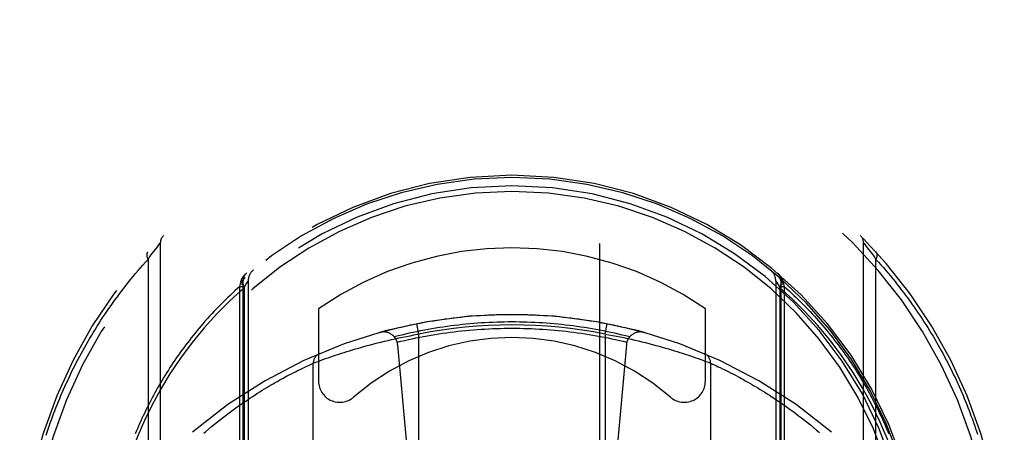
# Model space of a CAD drawing. Header units: inches. Extents: x 0 to 220, y 0 to 142.
# Tile 24 of 76: x 72.097 to 73.497, y 39.528 to 40.114. Entities that reach past the tile are written whole.
import ezdxf

# ---------------------------------------------------------------- set-up
doc = ezdxf.new("R2010")
doc.units = ezdxf.units.IN
doc.header["$LTSCALE"] = 12.090517
doc.header["$MEASUREMENT"] = 0
doc.linetypes.add('HIDDEN', pattern=[0.2, 0.1, -0.1])
doc.layers.add('RIGHT_DOOR_ASSEMBLY', color=7, linetype='CONTINUOUS')

msp = doc.modelspace()

# ---------------------------------------------------------------- linework, layer by layer
at = {"layer": 'RIGHT_DOOR_ASSEMBLY', "color": 8, "linetype": 'HIDDEN'}
for p, q in [((72.6716, 68.1705), (72.6716, 36.1687)), ((72.9216, 36.1687), (72.9216, 68.1705)), ((72.2891, 39.7868), (72.291, 39.7893)), ((72.291, 39.7893), (72.2929, 39.7917)), ((72.2929, 39.7917), (72.2947, 39.794)), ((72.2947, 39.794), (72.2964, 39.7961)), ((72.2964, 39.7961), (72.2965, 39.7963)), ((72.2965, 39.7963), (72.2966, 39.7963)), ((72.2966, 39.7964), (72.2966, 38.8289)), ((72.2966, 39.7963), (72.2966, 39.7964)), ((73.2966, 38.8289), (73.2966, 39.7964)), ((73.2967, 39.7963), (73.2968, 39.7962)), ((73.2968, 39.7962), (73.2986, 39.794)), ((73.2986, 39.794), (73.3004, 39.7917)), ((73.3004, 39.7917), (73.3023, 39.7893)), ((73.3023, 39.7893), (73.3042, 39.7868)), ((72.2791, 39.7733), (72.2813, 39.7763)), ((72.2813, 39.7763), (72.2833, 39.7791)), ((72.2833, 39.7791), (72.2851, 39.7815)), ((72.2851, 39.7815), (72.2872, 39.7843)), ((72.2872, 39.7843), (72.2891, 39.7868)), ((73.3042, 39.7868), (73.306, 39.7843)), ((73.306, 39.7843), (73.3081, 39.7815)), ((73.3081, 39.7815), (73.31, 39.7791)), ((73.31, 39.7791), (73.312, 39.7763)), ((73.312, 39.7763), (73.3142, 39.7733)), ((72.2791, 39.7733), (72.2791, 38.852)), ((73.3142, 38.852), (73.3142, 39.7733)), ((72.4098, 39.735), (72.4107, 39.7388)), ((72.4098, 39.735), (72.4141, 39.735)), ((72.4098, 38.7015), (72.4098, 39.735)), ((72.4107, 39.7388), (72.411, 39.7407)), ((72.4107, 39.7388), (72.4141, 39.7388)), ((72.411, 39.7407), (72.4111, 39.7414)), ((72.4141, 39.7426), (72.4141, 38.7264)), ((72.4141, 39.7425), (72.4141, 39.7426)), ((72.4158, 39.7329), (72.4184, 39.7374)), ((72.4158, 39.7329), (72.4158, 38.7471)), ((72.4184, 39.7374), (72.4203, 39.7405)), ((72.4216, 39.7428), (72.4216, 38.7397)), ((73.1716, 39.7428), (73.1716, 38.7397)), ((73.172, 39.7422), (73.173, 39.7405)), ((73.173, 39.7405), (73.1749, 39.7374)), ((73.1749, 39.7374), (73.1775, 39.7329)), ((73.1775, 39.733), (73.1775, 38.747)), ((73.1791, 39.7426), (73.1791, 39.7425)), ((73.1791, 39.7426), (73.1791, 38.7264)), ((73.1791, 39.7388), (73.1826, 39.7388)), ((73.1791, 39.735), (73.1835, 39.735)), ((73.1822, 39.7414), (73.1823, 39.7407)), ((73.1823, 39.7407), (73.1826, 39.7388)), ((73.1826, 39.7388), (73.1835, 39.735)), ((73.1835, 39.735), (73.1835, 38.7015)), ((72.5216, 39.7031), (72.5216, 39.6003)), ((73.0716, 39.6003), (73.0716, 39.7031)), ((72.6641, 39.6672), (72.6612, 39.6819)), ((72.9291, 39.6672), (72.932, 39.6819)), ((72.6359, 39.6617), (72.6412, 39.6628)), ((72.6412, 39.6628), (72.6465, 39.6639)), ((72.6465, 39.6639), (72.6518, 39.6649)), ((72.6518, 39.6649), (72.6571, 39.6659)), ((72.6641, 38.9531), (72.6641, 39.6672)), ((72.9291, 39.6672), (72.9344, 39.6663)), ((72.9291, 39.6672), (72.9291, 38.9531)), ((72.9344, 39.6663), (72.9397, 39.6653)), ((72.9397, 39.6653), (72.945, 39.6643)), ((72.945, 39.6643), (72.9503, 39.6632)), ((72.9503, 39.6632), (72.9556, 39.6621)), ((72.9556, 39.6621), (72.9608, 39.661)), ((72.5785, 39.6473), (72.5815, 39.6482)), ((72.5815, 39.6482), (72.5861, 39.6495)), ((72.5861, 39.6495), (72.5907, 39.6508)), ((72.5907, 39.6508), (72.5955, 39.652)), ((72.5955, 39.652), (72.6003, 39.6533)), ((72.6003, 39.6533), (72.6052, 39.6546)), ((72.6052, 39.6546), (72.6102, 39.6558)), ((72.6102, 39.6558), (72.6153, 39.657)), ((72.6153, 39.657), (72.6204, 39.6582)), ((72.6204, 39.6582), (72.6255, 39.6594)), ((72.6255, 39.6594), (72.6307, 39.6606)), ((72.6307, 39.6606), (72.6359, 39.6617)), ((72.634, 39.652), (72.6641, 39.3127)), ((72.9593, 39.652), (72.9291, 39.3127)), ((72.9608, 39.661), (72.966, 39.6598)), ((72.966, 39.6598), (72.9712, 39.6586)), ((72.9712, 39.6586), (72.9763, 39.6574)), ((72.9763, 39.6574), (72.9814, 39.6562)), ((72.9814, 39.6562), (72.9864, 39.655)), ((72.9864, 39.655), (72.9914, 39.6537)), ((72.9914, 39.6537), (72.9962, 39.6525)), ((72.9962, 39.6525), (73.001, 39.6512)), ((73.001, 39.6512), (73.0057, 39.6499)), ((73.0057, 39.6499), (73.0103, 39.6486)), ((73.0103, 39.6486), (73.0148, 39.6473)), ((72.5352, 39.6335), (72.5389, 39.6348)), ((72.5389, 39.6348), (72.5429, 39.6361)), ((72.5429, 39.6361), (72.5472, 39.6376)), ((72.5472, 39.6376), (72.5506, 39.6387)), ((72.5506, 39.6387), (72.5542, 39.6399)), ((72.5542, 39.6399), (72.5579, 39.6411)), ((72.5579, 39.6411), (72.5618, 39.6423)), ((72.5618, 39.6423), (72.5658, 39.6435)), ((72.5658, 39.6435), (72.5699, 39.6448)), ((72.5699, 39.6448), (72.5741, 39.646)), ((72.5741, 39.646), (72.5785, 39.6473)), ((73.0148, 39.6473), (73.0191, 39.646)), ((73.0191, 39.646), (73.0234, 39.6448)), ((73.0234, 39.6448), (73.0275, 39.6435)), ((73.0275, 39.6435), (73.0315, 39.6423)), ((73.0315, 39.6423), (73.0354, 39.6411)), ((73.0354, 39.6411), (73.0391, 39.6399)), ((73.0391, 39.6399), (73.0427, 39.6387)), ((73.0427, 39.6387), (73.0461, 39.6376)), ((73.0461, 39.6376), (73.0504, 39.6361)), ((73.0504, 39.6361), (73.0544, 39.6348)), ((73.0544, 39.6348), (73.0581, 39.6335)), ((72.5012, 39.6198), (72.5041, 39.6211)), ((72.5041, 39.6211), (72.5071, 39.6226)), ((72.5071, 39.6226), (72.5101, 39.6239)), ((72.5101, 39.6239), (72.5128, 39.6252)), ((72.5128, 39.6252), (72.514, 39.6257)), ((72.5141, 38.9946), (72.5141, 39.6258)), ((72.5142, 39.6258), (72.5143, 39.6258)), ((72.5143, 39.6258), (72.5176, 39.6271)), ((72.5176, 39.6271), (72.5211, 39.6284)), ((72.5211, 39.6284), (72.5245, 39.6297)), ((72.5245, 39.6297), (72.5279, 39.6309)), ((72.5279, 39.6309), (72.5317, 39.6323)), ((72.5317, 39.6323), (72.5352, 39.6335)), ((73.0581, 39.6335), (73.0615, 39.6323)), ((73.0615, 39.6323), (73.0654, 39.6309)), ((73.0654, 39.6309), (73.0688, 39.6297)), ((73.0688, 39.6297), (73.0722, 39.6284)), ((73.0722, 39.6284), (73.0757, 39.6271)), ((73.0757, 39.6271), (73.0789, 39.6259)), ((73.0789, 39.6259), (73.0791, 39.6258)), ((73.0791, 39.6258), (73.0791, 39.6258)), ((73.0791, 39.6258), (73.0792, 39.6258)), ((73.0791, 39.6258), (73.0791, 38.9946)), ((73.0792, 39.6258), (73.0816, 39.6246)), ((73.0816, 39.6246), (73.0845, 39.6233)), ((73.0845, 39.6233), (73.0872, 39.6221)), ((73.0872, 39.6221), (73.0898, 39.6209)), ((73.0898, 39.6209), (73.0926, 39.6195)), ((72.4737, 39.6058), (72.4762, 39.6072)), ((72.4762, 39.6072), (72.4799, 39.6091)), ((72.4799, 39.6091), (72.4833, 39.6109)), ((72.4833, 39.6109), (72.4866, 39.6126)), ((72.4866, 39.6126), (72.4898, 39.6142)), ((72.4898, 39.6142), (72.4927, 39.6157)), ((72.4927, 39.6157), (72.4955, 39.617)), ((72.4955, 39.617), (72.4981, 39.6183)), ((72.4981, 39.6183), (72.5012, 39.6198)), ((73.0926, 39.6195), (73.0958, 39.618)), ((73.0958, 39.618), (73.0985, 39.6167)), ((73.0985, 39.6167), (73.1013, 39.6153)), ((73.1013, 39.6153), (73.1042, 39.6138)), ((73.1042, 39.6138), (73.1074, 39.6122)), ((73.1074, 39.6122), (73.1107, 39.6105)), ((73.1107, 39.6105), (73.1142, 39.6087)), ((73.1142, 39.6087), (73.1179, 39.6067)), ((73.1179, 39.6067), (73.1204, 39.6054)), ((72.448, 39.5912), (72.4511, 39.5931)), ((72.4511, 39.5931), (72.4542, 39.5949)), ((72.4542, 39.5949), (72.4572, 39.5966)), ((72.4572, 39.5966), (72.4601, 39.5983)), ((72.4601, 39.5983), (72.463, 39.5999)), ((72.463, 39.5999), (72.4658, 39.6015)), ((72.4658, 39.6015), (72.4685, 39.603)), ((72.4685, 39.603), (72.4711, 39.6044)), ((72.4711, 39.6044), (72.4737, 39.6058)), ((73.1204, 39.6054), (73.123, 39.604)), ((73.123, 39.604), (73.1257, 39.6025)), ((73.1257, 39.6025), (73.1284, 39.601)), ((73.1284, 39.601), (73.1312, 39.5994)), ((73.1312, 39.5994), (73.1341, 39.5978)), ((73.1341, 39.5978), (73.137, 39.5961)), ((73.137, 39.5961), (73.14, 39.5943)), ((73.14, 39.5943), (73.1431, 39.5925)), ((73.1431, 39.5925), (73.1462, 39.5906)), ((72.4245, 39.5764), (72.428, 39.5787)), ((72.428, 39.5787), (72.4315, 39.5809)), ((72.4315, 39.5809), (72.4349, 39.5831)), ((72.4349, 39.5831), (72.4383, 39.5852)), ((72.4383, 39.5852), (72.4416, 39.5873)), ((72.4416, 39.5873), (72.4448, 39.5893)), ((72.4448, 39.5893), (72.448, 39.5912)), ((73.1462, 39.5906), (73.1494, 39.5887)), ((73.1494, 39.5887), (73.1527, 39.5867)), ((73.1527, 39.5867), (73.156, 39.5846)), ((73.156, 39.5846), (73.1593, 39.5825)), ((73.1593, 39.5825), (73.1628, 39.5803)), ((73.1628, 39.5803), (73.1663, 39.578)), ((73.1663, 39.578), (73.1698, 39.5757)), ((72.406, 39.5637), (72.4098, 39.5664)), ((72.4098, 39.5664), (72.4136, 39.569)), ((72.4136, 39.569), (72.4173, 39.5715)), ((72.4173, 39.5715), (72.4209, 39.574)), ((72.4209, 39.574), (72.4245, 39.5764)), ((73.1698, 39.5757), (73.1734, 39.5733)), ((73.1734, 39.5733), (73.1771, 39.5708)), ((73.1771, 39.5708), (73.1808, 39.5682)), ((73.1808, 39.5682), (73.1846, 39.5656)), ((73.1846, 39.5656), (73.1884, 39.5629)), ((72.3862, 39.549), (72.3903, 39.5521)), ((72.3903, 39.5521), (72.3943, 39.5551)), ((72.3943, 39.5551), (72.3982, 39.558)), ((72.3982, 39.558), (72.4021, 39.5609)), ((72.4021, 39.5609), (72.406, 39.5637)), ((73.1884, 39.5629), (73.1923, 39.5601)), ((73.1923, 39.5601), (73.1962, 39.5572)), ((73.1962, 39.5572), (73.2002, 39.5542)), ((73.2002, 39.5542), (73.2042, 39.5512)), ((73.2042, 39.5512), (73.2083, 39.548)), ((72.3695, 39.5357), (72.3737, 39.5391)), ((72.3737, 39.5391), (72.3779, 39.5425)), ((72.3779, 39.5425), (72.3821, 39.5458)), ((72.3821, 39.5458), (72.3862, 39.549)), ((73.2083, 39.548), (73.2125, 39.5448)), ((73.2125, 39.5448), (73.2166, 39.5415)), ((73.2166, 39.5415), (73.2209, 39.5381)), ((73.2209, 39.5381), (73.2252, 39.5345)), ((72.3609, 39.5284), (72.3652, 39.5321)), ((72.3652, 39.5321), (72.3695, 39.5357))]:
    msp.add_line(p, q, dxfattribs=at)
for points in [[(73.2966, 39.7964), (73.2967, 39.7964), (73.2967, 39.7963)], [(72.2786, 39.7834), (72.2785, 39.7833), (72.2783, 39.7831), (72.2782, 39.783), (72.2781, 39.7829), (72.278, 39.7827), (72.278, 39.7825), (72.2779, 39.7824), (72.2778, 39.7822), (72.2777, 39.7821), (72.2776, 39.7819), (72.2776, 39.7817), (72.2775, 39.7815), (72.2775, 39.7813), (72.2774, 39.7812), (72.2774, 39.781), (72.2773, 39.7808), (72.2773, 39.7806), (72.2773, 39.7804), (72.2773, 39.7802), (72.2772, 39.78), (72.2772, 39.7798), (72.2772, 39.7795), (72.2772, 39.7793), (72.2772, 39.7791), (72.2773, 39.7789), (72.2773, 39.7787), (72.2773, 39.7784), (72.2773, 39.7782), (72.2774, 39.778), (72.2774, 39.7778), (72.2775, 39.7775), (72.2775, 39.7773), (72.2776, 39.777), (72.2776, 39.7768), (72.2777, 39.7766), (72.2778, 39.7763), (72.2779, 39.7761), (72.2779, 39.7758), (72.278, 39.7756), (72.2781, 39.7753), (72.2782, 39.7751), (72.2783, 39.7748), (72.2784, 39.7746), (72.2786, 39.7743), (72.2787, 39.7741), (72.2788, 39.7738), (72.2789, 39.7736), (72.2791, 39.7733)], [(73.3142, 39.7733), (73.3144, 39.7736), (73.3145, 39.7738), (73.3146, 39.7741), (73.3147, 39.7743), (73.3148, 39.7746), (73.315, 39.7748), (73.3151, 39.7751), (73.3152, 39.7753), (73.3153, 39.7756), (73.3154, 39.7758), (73.3154, 39.7761), (73.3155, 39.7763), (73.3156, 39.7766), (73.3157, 39.7768), (73.3157, 39.777), (73.3158, 39.7773), (73.3158, 39.7775), (73.3159, 39.7778), (73.3159, 39.778), (73.316, 39.7782), (73.316, 39.7784), (73.316, 39.7787), (73.316, 39.7789), (73.316, 39.7791), (73.3161, 39.7793), (73.3161, 39.7795), (73.3161, 39.7798), (73.316, 39.78), (73.316, 39.7802), (73.316, 39.7804), (73.316, 39.7806), (73.316, 39.7808), (73.3159, 39.781), (73.3159, 39.7812), (73.3158, 39.7813), (73.3158, 39.7815), (73.3157, 39.7817), (73.3157, 39.7819), (73.3156, 39.7821), (73.3155, 39.7822), (73.3154, 39.7824), (73.3153, 39.7825), (73.3152, 39.7827), (73.3152, 39.7829), (73.315, 39.783), (73.3149, 39.7831), (73.3148, 39.7833), (73.3147, 39.7834)], [(72.1343, 39.5237), (72.1358, 39.528), (72.1372, 39.5323), (72.1387, 39.5366), (72.1402, 39.5409), (72.1417, 39.5453), (72.1433, 39.5496), (72.1449, 39.5539), (72.1466, 39.5582), (72.1482, 39.5626), (72.15, 39.5669), (72.1517, 39.5712), (72.1535, 39.5755), (72.1553, 39.5798), (72.1571, 39.5841), (72.159, 39.5885), (72.1609, 39.5928), (72.1629, 39.5971), (72.1649, 39.6014), (72.1669, 39.6057), (72.1689, 39.61), (72.171, 39.6143), (72.1732, 39.6186), (72.1753, 39.6229), (72.1775, 39.6272), (72.1797, 39.6315), (72.182, 39.6358), (72.1843, 39.64), (72.1867, 39.6443), (72.1891, 39.6486), (72.1915, 39.6529), (72.1939, 39.6571), (72.1964, 39.6614), (72.199, 39.6656), (72.2016, 39.6699), (72.2042, 39.6741), (72.2068, 39.6784), (72.2095, 39.6826), (72.2122, 39.6868), (72.215, 39.691), (72.2178, 39.6952), (72.2207, 39.6994), (72.2236, 39.7036), (72.2265, 39.7078), (72.2295, 39.712), (72.2325, 39.7162), (72.2355, 39.7203), (72.2386, 39.7245), (72.2418, 39.7286), (72.245, 39.7327), (72.2482, 39.7369), (72.2514, 39.741), (72.2547, 39.7451), (72.2581, 39.7491), (72.2615, 39.7532), (72.2649, 39.7573), (72.2684, 39.7613), (72.2719, 39.7653), (72.2755, 39.7693), (72.2791, 39.7733)], [(73.3142, 39.7733), (73.3177, 39.7694), (73.3212, 39.7655), (73.3247, 39.7616), (73.3281, 39.7576), (73.3314, 39.7537), (73.3347, 39.7497), (73.338, 39.7457), (73.3413, 39.7417), (73.3444, 39.7377), (73.3476, 39.7337), (73.3507, 39.7296), (73.3538, 39.7256), (73.3568, 39.7216), (73.3598, 39.7175), (73.3628, 39.7134), (73.3657, 39.7093), (73.3686, 39.7053), (73.3714, 39.7012), (73.3742, 39.6971), (73.377, 39.6929), (73.3797, 39.6888), (73.3824, 39.6847), (73.3851, 39.6806), (73.3877, 39.6764), (73.3903, 39.6723), (73.3928, 39.6681), (73.3953, 39.664), (73.3978, 39.6598), (73.4002, 39.6556), (73.4026, 39.6515), (73.405, 39.6473), (73.4073, 39.6431), (73.4096, 39.6389), (73.4118, 39.6347), (73.414, 39.6305), (73.4162, 39.6263), (73.4184, 39.6221), (73.4205, 39.6179), (73.4226, 39.6137), (73.4246, 39.6095), (73.4266, 39.6053), (73.4286, 39.6011), (73.4305, 39.5969), (73.4324, 39.5926), (73.4343, 39.5884), (73.4361, 39.5842), (73.438, 39.58), (73.4397, 39.5757), (73.4415, 39.5715), (73.4432, 39.5673), (73.4449, 39.563), (73.4465, 39.5588), (73.4481, 39.5545), (73.4497, 39.5503), (73.4513, 39.5461), (73.4528, 39.5418), (73.4543, 39.5376), (73.4557, 39.5333), (73.4572, 39.5291), (73.4586, 39.5249)], [(72.4111, 39.7414), (72.4112, 39.7417), (72.4113, 39.7419), (72.4113, 39.7422), (72.4114, 39.7424), (72.4115, 39.7427), (72.4116, 39.7429), (72.4117, 39.7431), (72.4118, 39.7434), (72.4118, 39.7436), (72.4119, 39.7439), (72.412, 39.7441), (72.4121, 39.7443), (72.4122, 39.7446), (72.4123, 39.7448), (72.4124, 39.745), (72.4126, 39.7453), (72.4127, 39.7455), (72.4128, 39.7457), (72.4129, 39.7459), (72.413, 39.7462), (72.4131, 39.7464), (72.4133, 39.7466), (72.4134, 39.7468), (72.4135, 39.7471), (72.4137, 39.7473), (72.4138, 39.7475), (72.4139, 39.7477), (72.4141, 39.7479), (72.4142, 39.7481), (72.4143, 39.7483), (72.4145, 39.7486), (72.4146, 39.7488), (72.4148, 39.749), (72.4149, 39.7492), (72.4151, 39.7494), (72.4152, 39.7496), (72.4154, 39.7498), (72.4155, 39.75), (72.4157, 39.7502), (72.4159, 39.7504), (72.416, 39.7506), (72.4162, 39.7508), (72.4164, 39.751), (72.4165, 39.7512), (72.4167, 39.7514), (72.4169, 39.7516), (72.417, 39.7517), (72.4172, 39.7519), (72.4174, 39.7521), (72.4176, 39.7523), (72.4177, 39.7525), (72.4179, 39.7527), (72.4181, 39.7528), (72.4183, 39.753), (72.4185, 39.7532), (72.4187, 39.7534), (72.4189, 39.7535), (72.419, 39.7537), (72.4192, 39.7539), (72.4194, 39.754)], [(72.4168, 39.748), (72.4157, 39.7468), (72.4149, 39.7453), (72.4143, 39.7436), (72.414, 39.7417), (72.414, 39.7397), (72.4143, 39.7375), (72.4149, 39.7352), (72.4158, 39.7329)], [(73.1739, 39.754), (73.1741, 39.7539), (73.1742, 39.7537), (73.1744, 39.7535), (73.1746, 39.7534), (73.1748, 39.7532), (73.175, 39.753), (73.1752, 39.7528), (73.1754, 39.7527), (73.1755, 39.7525), (73.1757, 39.7523), (73.1759, 39.7521), (73.1761, 39.7519), (73.1763, 39.7517), (73.1764, 39.7516), (73.1766, 39.7514), (73.1768, 39.7512), (73.1769, 39.751), (73.1771, 39.7508), (73.1773, 39.7506), (73.1774, 39.7504), (73.1776, 39.7502), (73.1778, 39.75), (73.1779, 39.7498), (73.1781, 39.7496), (73.1782, 39.7494), (73.1784, 39.7492), (73.1785, 39.749), (73.1787, 39.7488), (73.1788, 39.7486), (73.179, 39.7483), (73.1791, 39.7481), (73.1792, 39.7479), (73.1794, 39.7477), (73.1795, 39.7475), (73.1796, 39.7473), (73.1798, 39.7471), (73.1799, 39.7468), (73.18, 39.7466), (73.1801, 39.7464), (73.1803, 39.7462), (73.1804, 39.7459), (73.1805, 39.7457), (73.1806, 39.7455), (73.1807, 39.7453), (73.1808, 39.745), (73.1809, 39.7448), (73.1811, 39.7446), (73.1812, 39.7443), (73.1813, 39.7441), (73.1813, 39.7439), (73.1814, 39.7436), (73.1815, 39.7434), (73.1816, 39.7431), (73.1817, 39.7429), (73.1818, 39.7427), (73.1819, 39.7424), (73.1819, 39.7422), (73.182, 39.7419), (73.1821, 39.7417), (73.1822, 39.7414)], [(73.1775, 39.7329), (73.1784, 39.7352), (73.179, 39.7375), (73.1793, 39.7397), (73.1793, 39.7417), (73.179, 39.7436), (73.1784, 39.7453), (73.1776, 39.7468), (73.1765, 39.748)], [(72.4098, 39.735), (72.4062, 39.7318), (72.4027, 39.7286), (72.3993, 39.7254), (72.3958, 39.7222), (72.3924, 39.719), (72.3891, 39.7157), (72.3858, 39.7125), (72.3825, 39.7092), (72.3793, 39.7059), (72.3761, 39.7026), (72.3729, 39.6993), (72.3698, 39.6959), (72.3667, 39.6926), (72.3637, 39.6892), (72.3606, 39.6858), (72.3577, 39.6824), (72.3547, 39.679), (72.3518, 39.6756), (72.349, 39.6722), (72.3461, 39.6687), (72.3434, 39.6653), (72.3406, 39.6618), (72.3379, 39.6583), (72.3352, 39.6548), (72.3325, 39.6513), (72.3299, 39.6478), (72.3274, 39.6443), (72.3248, 39.6408), (72.3223, 39.6373), (72.3198, 39.6338), (72.3174, 39.6302), (72.315, 39.6267), (72.3126, 39.6231), (72.3103, 39.6195), (72.308, 39.616), (72.3057, 39.6124), (72.3035, 39.6088), (72.3013, 39.6052), (72.2991, 39.6016), (72.297, 39.5981), (72.2949, 39.5945), (72.2928, 39.5908), (72.2908, 39.5872), (72.2888, 39.5836), (72.2868, 39.58), (72.2849, 39.5764), (72.2829, 39.5728), (72.2811, 39.5691), (72.2792, 39.5655), (72.2774, 39.5619), (72.2756, 39.5582), (72.2739, 39.5546), (72.2721, 39.5509), (72.2705, 39.5473), (72.2688, 39.5436), (72.2672, 39.54), (72.2656, 39.5363), (72.264, 39.5327), (72.2624, 39.529), (72.2609, 39.5254)], [(72.4158, 39.7329), (72.396, 39.7149), (72.377, 39.6959), (72.3589, 39.676), (72.3417, 39.6551), (72.3254, 39.6332), (72.3103, 39.6107), (72.2967, 39.5883), (72.2845, 39.5657)], [(72.411, 39.7407), (72.4112, 39.7408), (72.4114, 39.7408), (72.4115, 39.7409), (72.4117, 39.7409), (72.4119, 39.741), (72.412, 39.741), (72.4122, 39.7411), (72.4123, 39.7411), (72.4125, 39.7412), (72.4126, 39.7412), (72.4128, 39.7413), (72.4129, 39.7414), (72.413, 39.7414), (72.4131, 39.7415), (72.4132, 39.7415), (72.4133, 39.7416), (72.4134, 39.7417), (72.4135, 39.7417), (72.4136, 39.7418), (72.4137, 39.7418), (72.4138, 39.7419), (72.4138, 39.742), (72.4139, 39.742), (72.4139, 39.7421), (72.414, 39.7422), (72.414, 39.7422), (72.4141, 39.7423), (72.4141, 39.7424), (72.4141, 39.7424), (72.4141, 39.7425)], [(72.4111, 39.7414), (72.4113, 39.7415), (72.4115, 39.7416), (72.4117, 39.7417), (72.4118, 39.7418), (72.412, 39.7418), (72.4122, 39.7419), (72.4123, 39.742), (72.4125, 39.7421), (72.4126, 39.7422), (72.4128, 39.7423), (72.4129, 39.7423), (72.413, 39.7424), (72.4131, 39.7425), (72.4132, 39.7426), (72.4134, 39.7427), (72.4135, 39.7428), (72.4136, 39.7429), (72.4136, 39.743), (72.4137, 39.7431), (72.4138, 39.7432), (72.4139, 39.7432), (72.4139, 39.7433), (72.414, 39.7434), (72.414, 39.7435), (72.4141, 39.7436), (72.4141, 39.7437), (72.4142, 39.7438), (72.4142, 39.7439), (72.4142, 39.744), (72.4142, 39.7441)], [(72.4203, 39.7405), (72.4213, 39.7422), (72.4216, 39.7427), (72.4216, 39.7428)], [(73.1716, 39.7428), (73.1717, 39.7427), (73.172, 39.7422)], [(73.3088, 39.5657), (73.2955, 39.5901), (73.281, 39.6139), (73.2652, 39.6369), (73.2485, 39.659), (73.231, 39.6798), (73.2131, 39.6992), (73.1953, 39.7169), (73.1775, 39.733)], [(73.1791, 39.7441), (73.1791, 39.744), (73.1791, 39.7439), (73.1791, 39.7438), (73.1792, 39.7437), (73.1792, 39.7436), (73.1792, 39.7435), (73.1793, 39.7434), (73.1794, 39.7433), (73.1794, 39.7432), (73.1795, 39.7432), (73.1796, 39.7431), (73.1796, 39.743), (73.1797, 39.7429), (73.1798, 39.7428), (73.1799, 39.7427), (73.18, 39.7426), (73.1802, 39.7425), (73.1803, 39.7424), (73.1804, 39.7423), (73.1805, 39.7423), (73.1807, 39.7422), (73.1808, 39.7421), (73.181, 39.742), (73.1811, 39.7419), (73.1813, 39.7418), (73.1814, 39.7418), (73.1816, 39.7417), (73.1818, 39.7416), (73.182, 39.7415), (73.1822, 39.7414)], [(73.1792, 39.7425), (73.1792, 39.7424), (73.1792, 39.7424), (73.1792, 39.7423), (73.1793, 39.7422), (73.1793, 39.7422), (73.1793, 39.7421), (73.1794, 39.742), (73.1795, 39.742), (73.1795, 39.7419), (73.1796, 39.7418), (73.1797, 39.7418), (73.1798, 39.7417), (73.1799, 39.7417), (73.18, 39.7416), (73.1801, 39.7415), (73.1802, 39.7415), (73.1803, 39.7414), (73.1804, 39.7414), (73.1805, 39.7413), (73.1807, 39.7412), (73.1808, 39.7412), (73.181, 39.7411), (73.1811, 39.7411), (73.1813, 39.741), (73.1814, 39.741), (73.1816, 39.7409), (73.1818, 39.7409), (73.1819, 39.7408), (73.1821, 39.7408), (73.1823, 39.7407)], [(73.1835, 39.735), (73.1871, 39.7318), (73.1906, 39.7286), (73.194, 39.7254), (73.1975, 39.7222), (73.2008, 39.719), (73.2042, 39.7157), (73.2075, 39.7125), (73.2108, 39.7092), (73.214, 39.7059), (73.2172, 39.7026), (73.2204, 39.6993), (73.2235, 39.6959), (73.2266, 39.6926), (73.2296, 39.6892), (73.2326, 39.6858), (73.2356, 39.6824), (73.2386, 39.679), (73.2415, 39.6756), (73.2443, 39.6722), (73.2471, 39.6687), (73.2499, 39.6653), (73.2527, 39.6618), (73.2554, 39.6583), (73.2581, 39.6548), (73.2607, 39.6513), (73.2634, 39.6478), (73.2659, 39.6443), (73.2685, 39.6408), (73.271, 39.6373), (73.2735, 39.6338), (73.2759, 39.6302), (73.2783, 39.6267), (73.2807, 39.6231), (73.283, 39.6195), (73.2853, 39.616), (73.2876, 39.6124), (73.2898, 39.6088), (73.292, 39.6052), (73.2942, 39.6016), (73.2963, 39.5981), (73.2984, 39.5945), (73.3005, 39.5908), (73.3025, 39.5872), (73.3045, 39.5836), (73.3065, 39.58), (73.3084, 39.5764), (73.3103, 39.5728), (73.3122, 39.5691), (73.3141, 39.5655), (73.3159, 39.5619), (73.3177, 39.5582), (73.3194, 39.5546), (73.3211, 39.5509), (73.3228, 39.5473), (73.3245, 39.5436), (73.3261, 39.54), (73.3277, 39.5363), (73.3293, 39.5327), (73.3309, 39.529), (73.3324, 39.5254)], [(72.6087, 39.6695), (72.6141, 39.6709), (72.6195, 39.6724), (72.6249, 39.6738), (72.6304, 39.6751), (72.6358, 39.6764), (72.6412, 39.6777), (72.6467, 39.6789), (72.6522, 39.6801), (72.6577, 39.6812), (72.6631, 39.6823), (72.6686, 39.6834), (72.6742, 39.6844), (72.6797, 39.6853), (72.6852, 39.6862), (72.6907, 39.6871), (72.6963, 39.6879), (72.7018, 39.6887), (72.7073, 39.6895), (72.7129, 39.6901), (72.7185, 39.6908), (72.724, 39.6914), (72.7296, 39.692), (72.7352, 39.6925), (72.7407, 39.6929), (72.7463, 39.6934), (72.7519, 39.6937), (72.7575, 39.6941), (72.7631, 39.6944), (72.7687, 39.6946), (72.7743, 39.6948), (72.7799, 39.695), (72.7855, 39.6951), (72.791, 39.6951), (72.7966, 39.6952), (72.8022, 39.6951), (72.8078, 39.6951), (72.8134, 39.695), (72.819, 39.6948), (72.8246, 39.6946), (72.8302, 39.6944), (72.8358, 39.6941), (72.8414, 39.6937), (72.847, 39.6934), (72.8526, 39.6929), (72.8581, 39.6925), (72.8637, 39.692), (72.8693, 39.6914), (72.8748, 39.6908), (72.8804, 39.6901), (72.8859, 39.6895), (72.8915, 39.6887), (72.897, 39.6879), (72.9026, 39.6871), (72.9081, 39.6862), (72.9136, 39.6853), (72.9191, 39.6844), (72.9246, 39.6834), (72.9301, 39.6823), (72.9356, 39.6812), (72.9411, 39.6801), (72.9466, 39.6789), (72.952, 39.6777), (72.9575, 39.6764), (72.9629, 39.6751), (72.9684, 39.6738), (72.9738, 39.6724), (72.9792, 39.6709), (72.9846, 39.6695)], [(72.964, 39.6632), (72.9587, 39.6645), (72.9534, 39.6658), (72.9481, 39.6671), (72.9427, 39.6683), (72.9374, 39.6694), (72.9321, 39.6706), (72.9267, 39.6717), (72.9213, 39.6727), (72.916, 39.6737), (72.9106, 39.6746), (72.9052, 39.6755), (72.8998, 39.6764), (72.8944, 39.6772), (72.889, 39.678), (72.8836, 39.6787), (72.8782, 39.6794), (72.8728, 39.68), (72.8674, 39.6806), (72.8619, 39.6812), (72.8565, 39.6817), (72.8511, 39.6822), (72.8456, 39.6826), (72.8402, 39.683), (72.8348, 39.6833), (72.8293, 39.6836), (72.8239, 39.6838), (72.8184, 39.684), (72.813, 39.6842), (72.8075, 39.6843), (72.8021, 39.6844), (72.7966, 39.6844), (72.7912, 39.6844), (72.7857, 39.6843), (72.7803, 39.6842), (72.7749, 39.684), (72.7694, 39.6838), (72.764, 39.6836), (72.7585, 39.6833), (72.7531, 39.683), (72.7476, 39.6826), (72.7422, 39.6822), (72.7368, 39.6817), (72.7313, 39.6812), (72.7259, 39.6806), (72.7205, 39.68), (72.7151, 39.6794), (72.7097, 39.6787), (72.7043, 39.678), (72.6989, 39.6772), (72.6935, 39.6764), (72.6881, 39.6755), (72.6827, 39.6746), (72.6773, 39.6737), (72.672, 39.6727), (72.6666, 39.6717), (72.6612, 39.6706), (72.6559, 39.6694), (72.6505, 39.6683), (72.6452, 39.6671), (72.6399, 39.6658), (72.6346, 39.6645), (72.6293, 39.6632)], [(72.6333, 39.6556), (72.6387, 39.6569), (72.644, 39.6582), (72.6494, 39.6594), (72.6547, 39.6606), (72.6601, 39.6617), (72.6655, 39.6628), (72.6709, 39.6638), (72.6763, 39.6648), (72.6817, 39.6657), (72.6872, 39.6667), (72.6926, 39.6675), (72.698, 39.6683), (72.7035, 39.6691), (72.7089, 39.6698), (72.7144, 39.6705), (72.7198, 39.6712), (72.7253, 39.6718), (72.7308, 39.6723), (72.7362, 39.6728), (72.7417, 39.6733), (72.7472, 39.6737), (72.7527, 39.6741), (72.7582, 39.6744), (72.7637, 39.6747), (72.7692, 39.675), (72.7747, 39.6752), (72.7802, 39.6753), (72.7856, 39.6754), (72.7911, 39.6755), (72.7966, 39.6755)], [(72.6571, 39.6659), (72.6624, 39.6669), (72.6641, 39.6672)], [(72.7966, 39.6755), (72.8021, 39.6755), (72.8076, 39.6754), (72.8131, 39.6753), (72.8186, 39.6752), (72.8241, 39.675), (72.8296, 39.6747), (72.8351, 39.6744), (72.8406, 39.6741), (72.8461, 39.6737), (72.8516, 39.6733), (72.857, 39.6728), (72.8625, 39.6723), (72.868, 39.6718), (72.8735, 39.6712), (72.8789, 39.6705), (72.8844, 39.6698), (72.8898, 39.6691), (72.8953, 39.6683), (72.9007, 39.6675), (72.9061, 39.6667), (72.9115, 39.6657), (72.917, 39.6648), (72.9224, 39.6638), (72.9278, 39.6628), (72.9332, 39.6617), (72.9385, 39.6606), (72.9439, 39.6594), (72.9493, 39.6582), (72.9546, 39.6569), (72.96, 39.6556)], [(72.514, 39.6257), (72.5141, 39.6258), (72.5141, 39.6258)], [(72.2845, 39.5657), (72.274, 39.5442), (72.2645, 39.5225), (72.2561, 39.5008), (72.2487, 39.4789), (72.2421, 39.4564), (72.2363, 39.4332), (72.2315, 39.4092), (72.2275, 39.3844)], [(73.3658, 39.3844), (73.3625, 39.4058), (73.3582, 39.4276), (73.353, 39.4499), (73.3466, 39.4725), (73.339, 39.4956), (73.3303, 39.5188), (73.3202, 39.5422), (73.3088, 39.5657)], [(72.3587, 39.5265), (72.3609, 39.5284)], [(73.2252, 39.5345), (73.2295, 39.5309), (73.2317, 39.5291), (73.2338, 39.5272)]]:
    msp.add_lwpolyline(points, dxfattribs=at)
for radius in [0.35, 0.335]:
    msp.add_circle((72.7966, 39.3197), radius, dxfattribs=at)
for centre, radius, start, end in [((72.7966, 39.3127), 0.7, 305.5126, 234.4874), ((72.7966, 39.3127), 0.685, 305.5126, 234.4874), ((72.7966, 39.3102), 0.5825, 0.2464, 179.7536), ((72.7966, 39.3097), 0.58, 7.6622, 172.3378), ((72.7966, 39.3102), 0.5675, 0.2497, 179.7503), ((72.7966, 39.3097), 0.56, 7.6662, 172.3273), ((72.3116, 39.7964), 0.015, 135.0748, 180), ((73.2816, 39.7964), 0.015, 0, 44.9252), ((72.7966, 39.3097), 0.48, 55.0461, 124.9539), ((72.4291, 39.7426), 0.015, 130.3587, 180), ((72.4416, 39.7428), 0.02, 129.3378, 179.9984), ((73.1516, 39.7428), 0.02, 0, 50.6594), ((73.1641, 39.7426), 0.015, 0, 49.6413), ((72.7966, 38.9952), 0.7, 49.529, 130.471), ((72.7966, 38.9952), 0.685, 78.8469, 101.1531), ((72.7966, 39.3197), 0.3425, 48.8739, 131.1261), ((72.6141, 39.6502), 0.02, 5.0796, 105.5752), ((72.9792, 39.6502), 0.02, 74.4248, 174.9204), ((72.5291, 39.6258), 0.015, 112.9863, 180), ((73.0641, 39.6258), 0.015, 0, 67.0137), ((72.5516, 39.6003), 0.03, 180, 311.1261), ((73.0416, 39.6003), 0.03, 228.8739, 360)]:
    msp.add_arc(centre, radius, start, end, dxfattribs=at)

doc.saveas('drawing.dxf')
